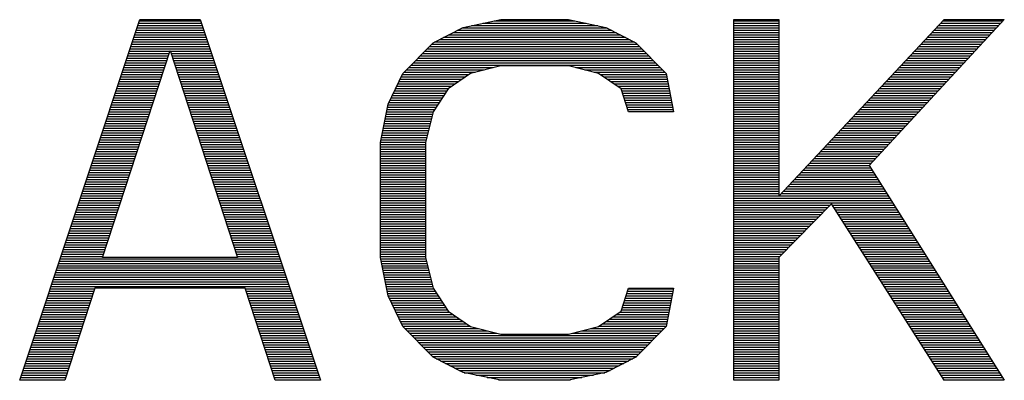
# Model space of a CAD drawing. Header units: millimetres. Extents: x 0 to 420, y -116 to 297.
# Tile 27 of 73: x 135 to 153, y 162 to 168. Entities that reach past the tile are written whole.
import ezdxf

# ---------------------------------------------------------------- set-up
doc = ezdxf.new("R2010")
doc.units = ezdxf.units.MM
doc.header["$LTSCALE"] = 23.1
doc.layers.get('0').update_dxf_attribs({"linetype": 'CONTINUOUS'})

msp = doc.modelspace()

# ---------------------------------------------------------------- linework, layer by layer
at = {"color": 7, "linetype": 'Continuous'}
for p, q in [((135.174, 161.783), (137.341, 168.283)), ((137.341, 168.283), (138.424, 168.283)), ((138.424, 168.283), (140.591, 161.783)), ((143.164, 168.144), (143.841, 168.283)), ((143.841, 168.283), (145.06, 168.283)), ((145.06, 168.283), (145.737, 168.144)), ((148.039, 161.783), (148.039, 168.283)), ((148.039, 168.283), (148.851, 168.283)), ((148.851, 165.102), (151.83, 168.283)), ((148.851, 168.283), (148.851, 165.102)), ((152.914, 168.283), (150.476, 165.655)), ((151.83, 168.283), (152.914, 168.283)), ((142.622, 167.868), (143.164, 168.144)), ((145.737, 168.144), (146.278, 167.868)), ((142.08, 167.315), (142.622, 167.868)), ((146.278, 167.868), (146.82, 167.315)), ((136.664, 163.995), (137.883, 167.729)), ((137.883, 167.729), (139.101, 163.995)), ((141.81, 166.761), (142.08, 167.315)), ((143.299, 167.315), (142.893, 167.038)), ((143.841, 167.453), (143.299, 167.315)), ((145.06, 167.453), (143.841, 167.453)), ((145.601, 167.315), (145.06, 167.453)), ((146.008, 167.038), (145.601, 167.315)), ((146.82, 167.315), (146.955, 166.623)), ((142.893, 167.038), (142.622, 166.623)), ((146.143, 166.623), (146.008, 167.038)), ((141.674, 166.07), (141.81, 166.761)), ((142.622, 166.623), (142.487, 166.07)), ((146.955, 166.623), (146.143, 166.623)), ((141.674, 163.995), (141.674, 166.07)), ((142.487, 166.07), (142.487, 163.995)), ((150.476, 165.655), (152.914, 161.783)), ((149.799, 164.963), (148.851, 163.995)), ((151.83, 161.783), (149.799, 164.963)), ((139.101, 163.995), (136.664, 163.995)), ((141.81, 163.304), (141.674, 163.995)), ((142.487, 163.995), (142.622, 163.442)), ((148.851, 163.995), (148.851, 161.783)), ((136.528, 163.442), (135.987, 161.783)), ((139.237, 163.442), (136.528, 163.442)), ((139.778, 161.783), (139.237, 163.442)), ((142.622, 163.442), (142.893, 163.027)), ((146.008, 163.027), (146.143, 163.442)), ((146.143, 163.442), (146.955, 163.442)), ((146.955, 163.442), (146.82, 162.751)), ((142.08, 162.751), (141.81, 163.304)), ((142.893, 163.027), (143.299, 162.751)), ((145.601, 162.751), (146.008, 163.027)), ((142.622, 162.198), (142.08, 162.751)), ((143.299, 162.751), (143.841, 162.612)), ((145.06, 162.612), (145.601, 162.751)), ((146.82, 162.751), (146.278, 162.198)), ((143.841, 162.612), (145.06, 162.612)), ((143.164, 161.921), (142.622, 162.198)), ((146.278, 162.198), (145.737, 161.921)), ((143.841, 161.783), (143.164, 161.921)), ((145.737, 161.921), (145.06, 161.783)), ((135.987, 161.783), (135.174, 161.783)), ((140.591, 161.783), (139.778, 161.783)), ((145.06, 161.783), (143.841, 161.783)), ((148.851, 161.783), (148.039, 161.783)), ((152.914, 161.783), (151.83, 161.783))]:
    msp.add_line(p, q, dxfattribs=at)
at = {"color": 2, "linetype": 'Continuous'}
for p, q in [((137.305, 168.175), (138.46, 168.175)), ((137.319, 168.217), (138.446, 168.217)), ((137.333, 168.259), (138.432, 168.259)), ((143.312, 168.175), (145.588, 168.175)), ((143.518, 168.217), (145.383, 168.217)), ((143.723, 168.259), (145.177, 168.259)), ((148.039, 168.259), (148.851, 168.259)), ((148.039, 168.217), (148.851, 168.217)), ((148.039, 168.175), (148.851, 168.175)), ((151.729, 168.175), (152.814, 168.175)), ((151.769, 168.217), (152.853, 168.217)), ((151.808, 168.259), (152.892, 168.259)), ((137.249, 168.007), (138.516, 168.007)), ((137.263, 168.049), (138.502, 168.049)), ((137.277, 168.091), (138.488, 168.091)), ((137.291, 168.133), (138.474, 168.133)), ((142.894, 168.007), (146.006, 168.007)), ((142.976, 168.049), (145.924, 168.049)), ((143.059, 168.091), (145.842, 168.091)), ((143.141, 168.133), (145.76, 168.133)), ((148.039, 168.133), (148.851, 168.133)), ((148.039, 168.091), (148.851, 168.091)), ((148.039, 168.049), (148.851, 168.049)), ((148.039, 168.007), (148.851, 168.007)), ((151.572, 168.007), (152.658, 168.007)), ((151.611, 168.049), (152.697, 168.049)), ((151.651, 168.091), (152.736, 168.091)), ((151.69, 168.133), (152.775, 168.133)), ((137.193, 167.839), (138.572, 167.839)), ((137.207, 167.881), (138.558, 167.881)), ((137.221, 167.923), (138.544, 167.923)), ((137.235, 167.965), (138.53, 167.965)), ((142.594, 167.839), (146.307, 167.839)), ((142.647, 167.881), (146.253, 167.881)), ((142.73, 167.923), (146.171, 167.923)), ((142.812, 167.965), (146.089, 167.965)), ((148.039, 167.965), (148.851, 167.965)), ((148.039, 167.923), (148.851, 167.923)), ((148.039, 167.881), (148.851, 167.881)), ((148.039, 167.839), (148.851, 167.839)), ((151.415, 167.839), (152.502, 167.839)), ((151.454, 167.881), (152.541, 167.881)), ((151.493, 167.923), (152.58, 167.923)), ((151.533, 167.965), (152.619, 167.965)), ((137.137, 167.671), (137.863, 167.671)), ((137.151, 167.713), (137.877, 167.713)), ((137.165, 167.755), (138.6, 167.755)), ((137.179, 167.797), (138.586, 167.797)), ((137.888, 167.713), (138.614, 167.713)), ((137.902, 167.671), (138.628, 167.671)), ((142.429, 167.671), (146.471, 167.671)), ((142.47, 167.713), (146.43, 167.713)), ((142.511, 167.755), (146.389, 167.755)), ((142.552, 167.797), (146.348, 167.797)), ((148.039, 167.797), (148.851, 167.797)), ((148.039, 167.755), (148.851, 167.755)), ((148.039, 167.713), (148.851, 167.713)), ((148.039, 167.671), (148.851, 167.671)), ((151.257, 167.671), (152.346, 167.671)), ((151.297, 167.713), (152.385, 167.713)), ((151.336, 167.755), (152.424, 167.755)), ((151.375, 167.797), (152.463, 167.797)), ((137.081, 167.503), (137.808, 167.503)), ((137.095, 167.545), (137.822, 167.545)), ((137.109, 167.587), (137.836, 167.587)), ((137.123, 167.629), (137.85, 167.629)), ((137.915, 167.629), (138.642, 167.629)), ((137.929, 167.587), (138.656, 167.587)), ((137.943, 167.545), (138.67, 167.545)), ((137.957, 167.503), (138.684, 167.503)), ((142.265, 167.503), (146.636, 167.503)), ((142.306, 167.545), (146.595, 167.545)), ((142.347, 167.587), (146.554, 167.587)), ((142.388, 167.629), (146.512, 167.629)), ((148.039, 167.629), (148.851, 167.629)), ((148.039, 167.587), (148.851, 167.587)), ((148.039, 167.545), (148.851, 167.545)), ((148.039, 167.503), (148.851, 167.503)), ((151.1, 167.503), (152.19, 167.503)), ((151.139, 167.545), (152.229, 167.545)), ((151.179, 167.587), (152.268, 167.587)), ((151.218, 167.629), (152.307, 167.629)), ((137.011, 167.293), (137.74, 167.293)), ((137.025, 167.335), (137.754, 167.335)), ((137.039, 167.377), (137.767, 167.377)), ((137.053, 167.419), (137.781, 167.419)), ((137.067, 167.461), (137.795, 167.461)), ((137.97, 167.461), (138.698, 167.461)), ((137.984, 167.419), (138.712, 167.419)), ((137.998, 167.377), (138.726, 167.377)), ((138.011, 167.335), (138.74, 167.335)), ((138.025, 167.293), (138.754, 167.293)), ((142.07, 167.293), (143.267, 167.293)), ((142.1, 167.335), (143.378, 167.335)), ((142.141, 167.377), (143.542, 167.377)), ((142.182, 167.419), (143.707, 167.419)), ((142.223, 167.461), (146.677, 167.461)), ((145.194, 167.419), (146.718, 167.419)), ((145.358, 167.377), (146.759, 167.377)), ((145.523, 167.335), (146.8, 167.335)), ((145.633, 167.293), (146.824, 167.293)), ((148.039, 167.461), (148.851, 167.461)), ((148.039, 167.419), (148.851, 167.419)), ((148.039, 167.377), (148.851, 167.377)), ((148.039, 167.335), (148.851, 167.335)), ((148.039, 167.293), (148.851, 167.293)), ((150.903, 167.293), (151.995, 167.293)), ((150.943, 167.335), (152.034, 167.335)), ((150.982, 167.377), (152.073, 167.377)), ((151.021, 167.419), (152.112, 167.419)), ((151.061, 167.461), (152.151, 167.461)), ((136.955, 167.125), (137.685, 167.125)), ((136.969, 167.167), (137.699, 167.167)), ((136.983, 167.209), (137.713, 167.209)), ((136.997, 167.251), (137.726, 167.251)), ((138.039, 167.251), (138.768, 167.251)), ((138.053, 167.209), (138.782, 167.209)), ((138.066, 167.167), (138.796, 167.167)), ((138.08, 167.125), (138.81, 167.125)), ((141.987, 167.125), (143.02, 167.125)), ((142.008, 167.167), (143.082, 167.167)), ((142.029, 167.209), (143.144, 167.209)), ((142.049, 167.251), (143.205, 167.251)), ((145.695, 167.251), (146.833, 167.251)), ((145.757, 167.209), (146.841, 167.209)), ((145.819, 167.167), (146.849, 167.167)), ((145.88, 167.125), (146.857, 167.125)), ((148.039, 167.251), (148.851, 167.251)), ((148.039, 167.209), (148.851, 167.209)), ((148.039, 167.167), (148.851, 167.167)), ((148.039, 167.125), (148.851, 167.125)), ((150.746, 167.125), (151.84, 167.125)), ((150.785, 167.167), (151.879, 167.167)), ((150.825, 167.209), (151.917, 167.209)), ((150.864, 167.251), (151.956, 167.251)), ((136.899, 166.957), (137.63, 166.957)), ((136.913, 166.999), (137.644, 166.999)), ((136.927, 167.041), (137.658, 167.041)), ((136.941, 167.083), (137.671, 167.083)), ((138.094, 167.083), (138.824, 167.083)), ((138.107, 167.041), (138.838, 167.041)), ((138.121, 166.999), (138.852, 166.999)), ((138.135, 166.957), (138.866, 166.957)), ((141.905, 166.957), (142.84, 166.957)), ((141.926, 166.999), (142.867, 166.999)), ((141.946, 167.041), (142.897, 167.041)), ((141.967, 167.083), (142.959, 167.083)), ((145.942, 167.083), (146.865, 167.083)), ((146.004, 167.041), (146.874, 167.041)), ((146.02, 166.999), (146.882, 166.999)), ((146.034, 166.957), (146.89, 166.957)), ((148.039, 167.083), (148.851, 167.083)), ((148.039, 167.041), (148.851, 167.041)), ((148.039, 166.999), (148.851, 166.999)), ((148.039, 166.957), (148.851, 166.957)), ((150.589, 166.957), (151.684, 166.957)), ((150.628, 166.999), (151.723, 166.999)), ((150.667, 167.041), (151.762, 167.041)), ((150.707, 167.083), (151.801, 167.083)), ((136.843, 166.789), (137.575, 166.789)), ((136.857, 166.831), (137.589, 166.831)), ((136.871, 166.873), (137.603, 166.873)), ((136.885, 166.915), (137.617, 166.915)), ((138.148, 166.915), (138.88, 166.915)), ((138.162, 166.873), (138.894, 166.873)), ((138.176, 166.831), (138.908, 166.831)), ((138.19, 166.789), (138.922, 166.789)), ((141.823, 166.789), (142.73, 166.789)), ((141.844, 166.831), (142.758, 166.831)), ((141.864, 166.873), (142.785, 166.873)), ((141.885, 166.915), (142.812, 166.915)), ((146.048, 166.915), (146.898, 166.915)), ((146.061, 166.873), (146.907, 166.873)), ((146.075, 166.831), (146.915, 166.831)), ((146.089, 166.789), (146.923, 166.789)), ((148.039, 166.915), (148.851, 166.915)), ((148.039, 166.873), (148.851, 166.873)), ((148.039, 166.831), (148.851, 166.831)), ((148.039, 166.789), (148.851, 166.789)), ((150.431, 166.789), (151.528, 166.789)), ((150.47, 166.831), (151.567, 166.831)), ((150.51, 166.873), (151.606, 166.873)), ((150.549, 166.915), (151.645, 166.915)), ((136.773, 166.579), (137.507, 166.579)), ((136.787, 166.621), (137.521, 166.621)), ((136.801, 166.663), (137.534, 166.663)), ((136.815, 166.705), (137.548, 166.705)), ((136.829, 166.747), (137.562, 166.747)), ((138.203, 166.747), (138.936, 166.747)), ((138.217, 166.705), (138.95, 166.705)), ((138.231, 166.663), (138.964, 166.663)), ((138.244, 166.621), (138.978, 166.621)), ((138.258, 166.579), (138.992, 166.579)), ((141.774, 166.579), (142.611, 166.579)), ((141.782, 166.621), (142.622, 166.621)), ((141.79, 166.663), (142.648, 166.663)), ((141.798, 166.705), (142.675, 166.705)), ((141.807, 166.747), (142.703, 166.747)), ((146.103, 166.747), (146.931, 166.747)), ((146.116, 166.705), (146.939, 166.705)), ((146.13, 166.663), (146.948, 166.663)), ((148.039, 166.747), (148.851, 166.747)), ((148.039, 166.705), (148.851, 166.705)), ((148.039, 166.663), (148.851, 166.663)), ((148.039, 166.621), (148.851, 166.621)), ((148.039, 166.579), (148.851, 166.579)), ((150.234, 166.579), (151.333, 166.579)), ((150.274, 166.621), (151.372, 166.621)), ((150.313, 166.663), (151.411, 166.663)), ((150.352, 166.705), (151.45, 166.705)), ((150.392, 166.747), (151.489, 166.747)), ((136.717, 166.411), (137.452, 166.411)), ((136.731, 166.453), (137.466, 166.453)), ((136.745, 166.495), (137.479, 166.495)), ((136.759, 166.537), (137.493, 166.537)), ((138.272, 166.537), (139.006, 166.537)), ((138.286, 166.495), (139.02, 166.495)), ((138.299, 166.453), (139.034, 166.453)), ((138.313, 166.411), (139.048, 166.411)), ((141.741, 166.411), (142.57, 166.411)), ((141.749, 166.453), (142.58, 166.453)), ((141.757, 166.495), (142.591, 166.495)), ((141.766, 166.537), (142.601, 166.537)), ((148.039, 166.537), (148.851, 166.537)), ((148.039, 166.495), (148.851, 166.495)), ((148.039, 166.453), (148.851, 166.453)), ((148.039, 166.411), (148.851, 166.411)), ((150.077, 166.411), (151.177, 166.411)), ((150.116, 166.453), (151.216, 166.453)), ((150.156, 166.495), (151.255, 166.495)), ((150.195, 166.537), (151.294, 166.537)), ((136.661, 166.243), (137.397, 166.243)), ((136.675, 166.285), (137.411, 166.285)), ((136.689, 166.327), (137.425, 166.327)), ((136.703, 166.369), (137.438, 166.369)), ((138.327, 166.369), (139.062, 166.369)), ((138.34, 166.327), (139.076, 166.327)), ((138.354, 166.285), (139.09, 166.285)), ((138.368, 166.243), (139.104, 166.243)), ((141.708, 166.243), (142.529, 166.243)), ((141.716, 166.285), (142.539, 166.285)), ((141.724, 166.327), (142.55, 166.327)), ((141.733, 166.369), (142.56, 166.369)), ((148.039, 166.369), (148.851, 166.369)), ((148.039, 166.327), (148.851, 166.327)), ((148.039, 166.285), (148.851, 166.285)), ((148.039, 166.243), (148.851, 166.243)), ((149.92, 166.243), (151.021, 166.243)), ((149.959, 166.285), (151.06, 166.285)), ((149.998, 166.327), (151.099, 166.327)), ((150.038, 166.369), (151.138, 166.369)), ((136.605, 166.075), (137.342, 166.075)), ((136.619, 166.117), (137.356, 166.117)), ((136.633, 166.159), (137.37, 166.159)), ((136.647, 166.201), (137.384, 166.201)), ((138.382, 166.201), (139.118, 166.201)), ((138.395, 166.159), (139.132, 166.159)), ((138.409, 166.117), (139.146, 166.117)), ((138.423, 166.075), (139.16, 166.075)), ((141.675, 166.075), (142.488, 166.075)), ((141.683, 166.117), (142.498, 166.117)), ((141.692, 166.159), (142.508, 166.159)), ((141.7, 166.201), (142.519, 166.201)), ((148.039, 166.201), (148.851, 166.201)), ((148.039, 166.159), (148.851, 166.159)), ((148.039, 166.117), (148.851, 166.117)), ((148.039, 166.075), (148.851, 166.075)), ((149.762, 166.075), (150.866, 166.075)), ((149.802, 166.117), (150.905, 166.117)), ((149.841, 166.159), (150.943, 166.159)), ((149.88, 166.201), (150.982, 166.201)), ((136.549, 165.907), (137.288, 165.907)), ((136.563, 165.949), (137.301, 165.949)), ((136.577, 165.991), (137.315, 165.991)), ((136.591, 166.033), (137.329, 166.033)), ((138.436, 166.033), (139.174, 166.033)), ((138.45, 165.991), (139.188, 165.991)), ((138.464, 165.949), (139.202, 165.949)), ((138.477, 165.907), (139.216, 165.907)), ((141.674, 166.033), (142.487, 166.033)), ((141.674, 165.991), (142.487, 165.991)), ((141.674, 165.949), (142.487, 165.949)), ((141.674, 165.907), (142.487, 165.907)), ((148.039, 166.033), (148.851, 166.033)), ((148.039, 165.991), (148.851, 165.991)), ((148.039, 165.949), (148.851, 165.949)), ((148.039, 165.907), (148.851, 165.907)), ((149.605, 165.907), (150.71, 165.907)), ((149.644, 165.949), (150.749, 165.949)), ((149.684, 165.991), (150.788, 165.991)), ((149.723, 166.033), (150.827, 166.033)), ((136.479, 165.697), (137.219, 165.697)), ((136.493, 165.739), (137.233, 165.739)), ((136.507, 165.781), (137.246, 165.781)), ((136.521, 165.823), (137.26, 165.823)), ((136.535, 165.865), (137.274, 165.865)), ((138.491, 165.865), (139.23, 165.865)), ((138.505, 165.823), (139.244, 165.823)), ((138.519, 165.781), (139.258, 165.781)), ((138.532, 165.739), (139.272, 165.739)), ((138.546, 165.697), (139.286, 165.697)), ((141.674, 165.865), (142.487, 165.865)), ((141.674, 165.823), (142.487, 165.823)), ((141.674, 165.781), (142.487, 165.781)), ((141.674, 165.739), (142.487, 165.739)), ((141.674, 165.697), (142.487, 165.697)), ((148.039, 165.865), (148.851, 165.865)), ((148.039, 165.823), (148.851, 165.823)), ((148.039, 165.781), (148.851, 165.781)), ((148.039, 165.739), (148.851, 165.739)), ((148.039, 165.697), (148.851, 165.697)), ((149.408, 165.697), (150.515, 165.697)), ((149.448, 165.739), (150.554, 165.739)), ((149.487, 165.781), (150.593, 165.781)), ((149.526, 165.823), (150.632, 165.823)), ((149.566, 165.865), (150.671, 165.865)), ((136.423, 165.529), (137.164, 165.529)), ((136.437, 165.571), (137.178, 165.571)), ((136.451, 165.613), (137.192, 165.613)), ((136.465, 165.655), (137.205, 165.655)), ((138.56, 165.655), (139.3, 165.655)), ((138.573, 165.613), (139.314, 165.613)), ((138.587, 165.571), (139.328, 165.571)), ((138.601, 165.529), (139.342, 165.529)), ((141.674, 165.655), (142.487, 165.655)), ((141.674, 165.613), (142.487, 165.613)), ((141.674, 165.571), (142.487, 165.571)), ((141.674, 165.529), (142.487, 165.529)), ((148.039, 165.655), (148.851, 165.655)), ((148.039, 165.613), (148.851, 165.613)), ((148.039, 165.571), (148.851, 165.571)), ((148.039, 165.529), (148.851, 165.529)), ((149.251, 165.529), (150.556, 165.529)), ((149.29, 165.571), (150.529, 165.571)), ((149.33, 165.613), (150.503, 165.613)), ((149.369, 165.655), (150.476, 165.655)), ((136.367, 165.361), (137.109, 165.361)), ((136.381, 165.403), (137.123, 165.403)), ((136.395, 165.445), (137.137, 165.445)), ((136.409, 165.487), (137.15, 165.487)), ((138.615, 165.487), (139.356, 165.487)), ((138.628, 165.445), (139.37, 165.445)), ((138.642, 165.403), (139.384, 165.403)), ((138.656, 165.361), (139.398, 165.361)), ((141.674, 165.487), (142.487, 165.487)), ((141.674, 165.445), (142.487, 165.445)), ((141.674, 165.403), (142.487, 165.403)), ((141.674, 165.361), (142.487, 165.361)), ((148.039, 165.487), (148.851, 165.487)), ((148.039, 165.445), (148.851, 165.445)), ((148.039, 165.403), (148.851, 165.403)), ((148.039, 165.361), (148.851, 165.361)), ((149.094, 165.361), (150.662, 165.361)), ((149.133, 165.403), (150.635, 165.403)), ((149.172, 165.445), (150.609, 165.445)), ((149.212, 165.487), (150.582, 165.487)), ((136.311, 165.193), (137.055, 165.193)), ((136.325, 165.235), (137.068, 165.235)), ((136.339, 165.277), (137.082, 165.277)), ((136.353, 165.319), (137.096, 165.319)), ((138.669, 165.319), (139.412, 165.319)), ((138.683, 165.277), (139.426, 165.277)), ((138.697, 165.235), (139.44, 165.235)), ((138.711, 165.193), (139.454, 165.193)), ((141.674, 165.319), (142.487, 165.319)), ((141.674, 165.277), (142.487, 165.277)), ((141.674, 165.235), (142.487, 165.235)), ((141.674, 165.193), (142.487, 165.193)), ((148.039, 165.319), (148.851, 165.319)), ((148.039, 165.277), (148.851, 165.277)), ((148.039, 165.235), (148.851, 165.235)), ((148.039, 165.193), (148.851, 165.193)), ((148.936, 165.193), (150.767, 165.193)), ((148.976, 165.235), (150.741, 165.235)), ((149.015, 165.277), (150.714, 165.277)), ((149.054, 165.319), (150.688, 165.319)), ((136.241, 164.983), (136.986, 164.983)), ((136.255, 165.025), (137, 165.025)), ((136.269, 165.067), (137.013, 165.067)), ((136.283, 165.109), (137.027, 165.109)), ((136.297, 165.151), (137.041, 165.151)), ((138.724, 165.151), (139.468, 165.151)), ((138.738, 165.109), (139.482, 165.109)), ((138.752, 165.067), (139.496, 165.067)), ((138.765, 165.025), (139.51, 165.025)), ((138.779, 164.983), (139.524, 164.983)), ((141.674, 165.151), (142.487, 165.151)), ((141.674, 165.109), (142.487, 165.109)), ((141.674, 165.067), (142.487, 165.067)), ((141.674, 165.025), (142.487, 165.025)), ((141.674, 164.983), (142.487, 164.983)), ((148.039, 165.151), (148.851, 165.151)), ((148.039, 165.109), (150.82, 165.109)), ((148.039, 165.067), (150.847, 165.067)), ((148.039, 165.025), (150.873, 165.025)), ((148.039, 164.983), (150.899, 164.983)), ((148.897, 165.151), (150.794, 165.151)), ((136.185, 164.815), (136.931, 164.815)), ((136.199, 164.857), (136.945, 164.857)), ((136.213, 164.899), (136.959, 164.899)), ((136.227, 164.941), (136.972, 164.941)), ((138.793, 164.941), (139.538, 164.941)), ((138.806, 164.899), (139.552, 164.899)), ((138.82, 164.857), (139.566, 164.857)), ((138.834, 164.815), (139.58, 164.815)), ((141.674, 164.941), (142.487, 164.941)), ((141.674, 164.899), (142.487, 164.899)), ((141.674, 164.857), (142.487, 164.857)), ((141.674, 164.815), (142.487, 164.815)), ((148.039, 164.941), (149.777, 164.941)), ((148.039, 164.899), (149.736, 164.899)), ((148.039, 164.857), (149.695, 164.857)), ((148.039, 164.815), (149.653, 164.815)), ((149.814, 164.941), (150.926, 164.941)), ((149.841, 164.899), (150.952, 164.899)), ((149.867, 164.857), (150.979, 164.857)), ((149.894, 164.815), (151.005, 164.815)), ((136.129, 164.647), (136.876, 164.647)), ((136.143, 164.689), (136.89, 164.689)), ((136.157, 164.731), (136.904, 164.731)), ((136.171, 164.773), (136.917, 164.773)), ((138.848, 164.773), (139.594, 164.773)), ((138.861, 164.731), (139.608, 164.731)), ((138.875, 164.689), (139.622, 164.689)), ((138.889, 164.647), (139.636, 164.647)), ((141.674, 164.773), (142.487, 164.773)), ((141.674, 164.731), (142.487, 164.731)), ((141.674, 164.689), (142.487, 164.689)), ((141.674, 164.647), (142.487, 164.647)), ((148.039, 164.773), (149.612, 164.773)), ((148.039, 164.731), (149.571, 164.731)), ((148.039, 164.689), (149.53, 164.689)), ((148.039, 164.647), (149.489, 164.647)), ((149.921, 164.773), (151.032, 164.773)), ((149.948, 164.731), (151.058, 164.731)), ((149.975, 164.689), (151.085, 164.689)), ((150.002, 164.647), (151.111, 164.647)), ((136.073, 164.479), (136.821, 164.479)), ((136.087, 164.521), (136.835, 164.521)), ((136.101, 164.563), (136.849, 164.563)), ((136.115, 164.605), (136.863, 164.605)), ((138.902, 164.605), (139.65, 164.605)), ((138.916, 164.563), (139.664, 164.563)), ((138.93, 164.521), (139.678, 164.521)), ((138.944, 164.479), (139.692, 164.479)), ((141.674, 164.605), (142.487, 164.605)), ((141.674, 164.563), (142.487, 164.563)), ((141.674, 164.521), (142.487, 164.521)), ((141.674, 164.479), (142.487, 164.479)), ((148.039, 164.605), (149.448, 164.605)), ((148.039, 164.563), (149.407, 164.563)), ((148.039, 164.521), (149.366, 164.521)), ((148.039, 164.479), (149.324, 164.479)), ((150.028, 164.605), (151.137, 164.605)), ((150.055, 164.563), (151.164, 164.563)), ((150.082, 164.521), (151.19, 164.521)), ((150.109, 164.479), (151.217, 164.479)), ((136.003, 164.269), (136.753, 164.269)), ((136.017, 164.311), (136.767, 164.311)), ((136.031, 164.353), (136.78, 164.353)), ((136.045, 164.395), (136.794, 164.395)), ((136.059, 164.437), (136.808, 164.437)), ((138.957, 164.437), (139.706, 164.437)), ((138.971, 164.395), (139.72, 164.395)), ((138.985, 164.353), (139.734, 164.353)), ((138.998, 164.311), (139.748, 164.311)), ((139.012, 164.269), (139.762, 164.269)), ((141.674, 164.437), (142.487, 164.437)), ((141.674, 164.395), (142.487, 164.395)), ((141.674, 164.353), (142.487, 164.353)), ((141.674, 164.311), (142.487, 164.311)), ((141.674, 164.269), (142.487, 164.269)), ((148.039, 164.437), (149.283, 164.437)), ((148.039, 164.395), (149.242, 164.395)), ((148.039, 164.353), (149.201, 164.353)), ((148.039, 164.311), (149.16, 164.311)), ((148.039, 164.269), (149.119, 164.269)), ((150.136, 164.437), (151.243, 164.437)), ((150.162, 164.395), (151.27, 164.395)), ((150.189, 164.353), (151.296, 164.353)), ((150.216, 164.311), (151.322, 164.311)), ((150.243, 164.269), (151.349, 164.269)), ((135.947, 164.101), (136.698, 164.101)), ((135.961, 164.143), (136.712, 164.143)), ((135.975, 164.185), (136.726, 164.185)), ((135.989, 164.227), (136.739, 164.227)), ((139.026, 164.227), (139.776, 164.227)), ((139.04, 164.185), (139.79, 164.185)), ((139.053, 164.143), (139.804, 164.143)), ((139.067, 164.101), (139.818, 164.101)), ((141.674, 164.227), (142.487, 164.227)), ((141.674, 164.185), (142.487, 164.185)), ((141.674, 164.143), (142.487, 164.143)), ((141.674, 164.101), (142.487, 164.101)), ((148.039, 164.227), (149.078, 164.227)), ((148.039, 164.185), (149.037, 164.185)), ((148.039, 164.143), (148.995, 164.143)), ((148.039, 164.101), (148.954, 164.101)), ((150.27, 164.227), (151.375, 164.227)), ((150.297, 164.185), (151.402, 164.185)), ((150.323, 164.143), (151.428, 164.143)), ((150.35, 164.101), (151.455, 164.101)), ((135.891, 163.933), (139.874, 163.933)), ((135.905, 163.975), (139.86, 163.975)), ((135.919, 164.017), (136.671, 164.017)), ((135.933, 164.059), (136.684, 164.059)), ((139.081, 164.059), (139.832, 164.059)), ((139.094, 164.017), (139.846, 164.017)), ((141.674, 164.059), (142.487, 164.059)), ((141.674, 164.017), (142.487, 164.017)), ((141.678, 163.975), (142.492, 163.975)), ((141.686, 163.933), (142.502, 163.933)), ((148.039, 164.059), (148.913, 164.059)), ((148.039, 164.017), (148.872, 164.017)), ((148.039, 163.975), (148.851, 163.975)), ((148.039, 163.933), (148.851, 163.933)), ((150.377, 164.059), (151.481, 164.059)), ((150.404, 164.017), (151.508, 164.017)), ((150.431, 163.975), (151.534, 163.975)), ((150.457, 163.933), (151.56, 163.933)), ((135.835, 163.765), (139.93, 163.765)), ((135.849, 163.807), (139.916, 163.807)), ((135.863, 163.849), (139.902, 163.849)), ((135.877, 163.891), (139.888, 163.891)), ((141.695, 163.891), (142.512, 163.891)), ((141.703, 163.849), (142.523, 163.849)), ((141.711, 163.807), (142.533, 163.807)), ((141.719, 163.765), (142.543, 163.765)), ((148.039, 163.891), (148.851, 163.891)), ((148.039, 163.849), (148.851, 163.849)), ((148.039, 163.807), (148.851, 163.807)), ((148.039, 163.765), (148.851, 163.765)), ((150.484, 163.891), (151.587, 163.891)), ((150.511, 163.849), (151.613, 163.849)), ((150.538, 163.807), (151.64, 163.807)), ((150.565, 163.765), (151.666, 163.765)), ((135.779, 163.597), (139.986, 163.597)), ((135.793, 163.639), (139.972, 163.639)), ((135.807, 163.681), (139.958, 163.681)), ((135.821, 163.723), (139.944, 163.723)), ((141.728, 163.723), (142.553, 163.723)), ((141.736, 163.681), (142.564, 163.681)), ((141.744, 163.639), (142.574, 163.639)), ((141.752, 163.597), (142.584, 163.597)), ((148.039, 163.723), (148.851, 163.723)), ((148.039, 163.681), (148.851, 163.681)), ((148.039, 163.639), (148.851, 163.639)), ((148.039, 163.597), (148.851, 163.597)), ((150.592, 163.723), (151.693, 163.723)), ((150.618, 163.681), (151.719, 163.681)), ((150.645, 163.639), (151.745, 163.639)), ((150.672, 163.597), (151.772, 163.597)), ((135.709, 163.387), (136.51, 163.387)), ((135.723, 163.429), (136.524, 163.429)), ((135.737, 163.471), (140.028, 163.471)), ((135.751, 163.513), (140.014, 163.513)), ((135.765, 163.555), (140, 163.555)), ((139.241, 163.429), (140.042, 163.429)), ((139.255, 163.387), (140.056, 163.387)), ((141.761, 163.555), (142.595, 163.555)), ((141.769, 163.513), (142.605, 163.513)), ((141.777, 163.471), (142.615, 163.471)), ((141.785, 163.429), (142.631, 163.429)), ((141.793, 163.387), (142.658, 163.387)), ((146.125, 163.387), (146.945, 163.387)), ((146.139, 163.429), (146.953, 163.429)), ((148.039, 163.555), (148.851, 163.555)), ((148.039, 163.513), (148.851, 163.513)), ((148.039, 163.471), (148.851, 163.471)), ((148.039, 163.429), (148.851, 163.429)), ((148.039, 163.387), (148.851, 163.387)), ((150.699, 163.555), (151.798, 163.555)), ((150.726, 163.513), (151.825, 163.513)), ((150.753, 163.471), (151.851, 163.471)), ((150.779, 163.429), (151.878, 163.429)), ((150.806, 163.387), (151.904, 163.387)), ((135.653, 163.219), (136.455, 163.219)), ((135.667, 163.261), (136.469, 163.261)), ((135.681, 163.303), (136.483, 163.303)), ((135.695, 163.345), (136.497, 163.345)), ((139.269, 163.345), (140.07, 163.345)), ((139.282, 163.303), (140.084, 163.303)), ((139.296, 163.261), (140.098, 163.261)), ((139.31, 163.219), (140.112, 163.219)), ((141.802, 163.345), (142.686, 163.345)), ((141.81, 163.303), (142.713, 163.303)), ((141.831, 163.261), (142.741, 163.261)), ((141.851, 163.219), (142.768, 163.219)), ((146.07, 163.219), (146.912, 163.219)), ((146.084, 163.261), (146.92, 163.261)), ((146.097, 163.303), (146.928, 163.303)), ((146.111, 163.345), (146.936, 163.345)), ((148.039, 163.345), (148.851, 163.345)), ((148.039, 163.303), (148.851, 163.303)), ((148.039, 163.261), (148.851, 163.261)), ((148.039, 163.219), (148.851, 163.219)), ((150.833, 163.345), (151.931, 163.345)), ((150.86, 163.303), (151.957, 163.303)), ((150.887, 163.261), (151.983, 163.261)), ((150.913, 163.219), (152.01, 163.219)), ((135.597, 163.051), (136.401, 163.051)), ((135.611, 163.093), (136.414, 163.093)), ((135.625, 163.135), (136.428, 163.135)), ((135.639, 163.177), (136.442, 163.177)), ((139.323, 163.177), (140.126, 163.177)), ((139.337, 163.135), (140.14, 163.135)), ((139.351, 163.093), (140.154, 163.093)), ((139.364, 163.051), (140.168, 163.051)), ((141.872, 163.177), (142.795, 163.177)), ((141.892, 163.135), (142.823, 163.135)), ((141.913, 163.093), (142.85, 163.093)), ((141.934, 163.051), (142.878, 163.051)), ((146.015, 163.051), (146.879, 163.051)), ((146.029, 163.093), (146.887, 163.093)), ((146.043, 163.135), (146.895, 163.135)), ((146.056, 163.177), (146.903, 163.177)), ((148.039, 163.177), (148.851, 163.177)), ((148.039, 163.135), (148.851, 163.135)), ((148.039, 163.093), (148.851, 163.093)), ((148.039, 163.051), (148.851, 163.051)), ((150.94, 163.177), (152.036, 163.177)), ((150.967, 163.135), (152.063, 163.135)), ((150.994, 163.093), (152.089, 163.093)), ((151.021, 163.051), (152.116, 163.051)), ((135.541, 162.883), (136.346, 162.883)), ((135.555, 162.925), (136.359, 162.925)), ((135.569, 162.967), (136.373, 162.967)), ((135.583, 163.009), (136.387, 163.009)), ((139.378, 163.009), (140.182, 163.009)), ((139.392, 162.967), (140.196, 162.967)), ((139.406, 162.925), (140.21, 162.925)), ((139.419, 162.883), (140.224, 162.883)), ((141.954, 163.009), (142.92, 163.009)), ((141.975, 162.967), (142.982, 162.967)), ((141.995, 162.925), (143.044, 162.925)), ((142.016, 162.883), (143.105, 162.883)), ((145.795, 162.883), (146.846, 162.883)), ((145.857, 162.925), (146.854, 162.925)), ((145.918, 162.967), (146.862, 162.967)), ((145.98, 163.009), (146.871, 163.009)), ((148.039, 163.009), (148.851, 163.009)), ((148.039, 162.967), (148.851, 162.967)), ((148.039, 162.925), (148.851, 162.925)), ((148.039, 162.883), (148.851, 162.883)), ((151.048, 163.009), (152.142, 163.009)), ((151.074, 162.967), (152.168, 162.967)), ((151.101, 162.925), (152.195, 162.925)), ((151.128, 162.883), (152.221, 162.883)), ((135.471, 162.673), (136.277, 162.673)), ((135.485, 162.715), (136.291, 162.715)), ((135.499, 162.757), (136.305, 162.757)), ((135.513, 162.799), (136.318, 162.799)), ((135.527, 162.841), (136.332, 162.841)), ((139.433, 162.841), (140.238, 162.841)), ((139.447, 162.799), (140.252, 162.799)), ((139.46, 162.757), (140.266, 162.757)), ((139.474, 162.715), (140.28, 162.715)), ((139.488, 162.673), (140.294, 162.673)), ((142.036, 162.841), (143.167, 162.841)), ((142.057, 162.799), (143.229, 162.799)), ((142.078, 162.757), (143.29, 162.757)), ((142.116, 162.715), (143.441, 162.715)), ((142.157, 162.673), (143.605, 162.673)), ((145.295, 162.673), (146.744, 162.673)), ((145.46, 162.715), (146.785, 162.715)), ((145.61, 162.757), (146.821, 162.757)), ((145.672, 162.799), (146.829, 162.799)), ((145.733, 162.841), (146.838, 162.841)), ((148.039, 162.841), (148.851, 162.841)), ((148.039, 162.799), (148.851, 162.799)), ((148.039, 162.757), (148.851, 162.757)), ((148.039, 162.715), (148.851, 162.715)), ((148.039, 162.673), (148.851, 162.673)), ((151.155, 162.841), (152.248, 162.841)), ((151.182, 162.799), (152.274, 162.799)), ((151.208, 162.757), (152.301, 162.757)), ((151.235, 162.715), (152.327, 162.715)), ((151.262, 162.673), (152.354, 162.673)), ((135.415, 162.505), (136.222, 162.505)), ((135.429, 162.547), (136.236, 162.547)), ((135.443, 162.589), (136.25, 162.589)), ((135.457, 162.631), (136.263, 162.631)), ((139.502, 162.631), (140.308, 162.631)), ((139.515, 162.589), (140.322, 162.589)), ((139.529, 162.547), (140.336, 162.547)), ((139.543, 162.505), (140.35, 162.505)), ((142.198, 162.631), (143.77, 162.631)), ((142.239, 162.589), (146.661, 162.589)), ((142.28, 162.547), (146.62, 162.547)), ((142.321, 162.505), (146.579, 162.505)), ((145.131, 162.631), (146.702, 162.631)), ((148.039, 162.631), (148.851, 162.631)), ((148.039, 162.589), (148.851, 162.589)), ((148.039, 162.547), (148.851, 162.547)), ((148.039, 162.505), (148.851, 162.505)), ((151.289, 162.631), (152.38, 162.631)), ((151.316, 162.589), (152.406, 162.589)), ((151.343, 162.547), (152.433, 162.547)), ((151.369, 162.505), (152.459, 162.505)), ((135.359, 162.337), (136.168, 162.337)), ((135.373, 162.379), (136.181, 162.379)), ((135.387, 162.421), (136.195, 162.421)), ((135.401, 162.463), (136.209, 162.463)), ((139.556, 162.463), (140.364, 162.463)), ((139.57, 162.421), (140.378, 162.421)), ((139.584, 162.379), (140.392, 162.379)), ((139.598, 162.337), (140.406, 162.337)), ((142.363, 162.463), (146.538, 162.463)), ((142.404, 162.421), (146.497, 162.421)), ((142.445, 162.379), (146.456, 162.379)), ((142.486, 162.337), (146.415, 162.337)), ((148.039, 162.463), (148.851, 162.463)), ((148.039, 162.421), (148.851, 162.421)), ((148.039, 162.379), (148.851, 162.379)), ((148.039, 162.337), (148.851, 162.337)), ((151.396, 162.463), (152.486, 162.463)), ((151.423, 162.421), (152.512, 162.421)), ((151.45, 162.379), (152.539, 162.379)), ((151.477, 162.337), (152.565, 162.337)), ((135.303, 162.169), (136.113, 162.169)), ((135.317, 162.211), (136.126, 162.211)), ((135.331, 162.253), (136.14, 162.253)), ((135.345, 162.295), (136.154, 162.295)), ((139.611, 162.295), (140.42, 162.295)), ((139.625, 162.253), (140.434, 162.253)), ((139.639, 162.211), (140.448, 162.211)), ((139.652, 162.169), (140.462, 162.169)), ((142.527, 162.295), (146.373, 162.295)), ((142.568, 162.253), (146.332, 162.253)), ((142.609, 162.211), (146.291, 162.211)), ((142.679, 162.169), (146.222, 162.169)), ((148.039, 162.295), (148.851, 162.295)), ((148.039, 162.253), (148.851, 162.253)), ((148.039, 162.211), (148.851, 162.211)), ((148.039, 162.169), (148.851, 162.169)), ((151.503, 162.295), (152.591, 162.295)), ((151.53, 162.253), (152.618, 162.253)), ((151.557, 162.211), (152.644, 162.211)), ((151.584, 162.169), (152.671, 162.169)), ((135.247, 162.001), (136.058, 162.001)), ((135.261, 162.043), (136.072, 162.043)), ((135.275, 162.085), (136.085, 162.085)), ((135.289, 162.127), (136.099, 162.127)), ((139.666, 162.127), (140.476, 162.127)), ((139.68, 162.085), (140.49, 162.085)), ((139.693, 162.043), (140.504, 162.043)), ((139.707, 162.001), (140.518, 162.001)), ((142.761, 162.127), (146.14, 162.127)), ((142.843, 162.085), (146.057, 162.085)), ((142.925, 162.043), (145.975, 162.043)), ((143.008, 162.001), (145.893, 162.001)), ((148.039, 162.127), (148.851, 162.127)), ((148.039, 162.085), (148.851, 162.085)), ((148.039, 162.043), (148.851, 162.043)), ((148.039, 162.001), (148.851, 162.001)), ((151.611, 162.127), (152.697, 162.127)), ((151.638, 162.085), (152.724, 162.085)), ((151.664, 162.043), (152.75, 162.043)), ((151.691, 162.001), (152.777, 162.001)), ((135.177, 161.791), (135.989, 161.791)), ((135.191, 161.833), (136.003, 161.833)), ((135.205, 161.875), (136.017, 161.875)), ((135.219, 161.917), (136.03, 161.917)), ((135.233, 161.959), (136.044, 161.959)), ((139.721, 161.959), (140.532, 161.959)), ((139.735, 161.917), (140.546, 161.917)), ((139.748, 161.875), (140.56, 161.875)), ((139.762, 161.833), (140.574, 161.833)), ((139.776, 161.791), (140.588, 161.791)), ((143.09, 161.959), (145.811, 161.959)), ((143.185, 161.917), (145.716, 161.917)), ((143.39, 161.875), (145.51, 161.875)), ((143.596, 161.833), (145.304, 161.833)), ((143.802, 161.791), (145.099, 161.791)), ((148.039, 161.959), (148.851, 161.959)), ((148.039, 161.917), (148.851, 161.917)), ((148.039, 161.875), (148.851, 161.875)), ((148.039, 161.833), (148.851, 161.833)), ((148.039, 161.791), (148.851, 161.791)), ((151.718, 161.959), (152.803, 161.959)), ((151.745, 161.917), (152.829, 161.917)), ((151.772, 161.875), (152.856, 161.875)), ((151.799, 161.833), (152.882, 161.833)), ((151.825, 161.791), (152.909, 161.791))]:
    msp.add_line(p, q, dxfattribs=at)

doc.saveas('drawing.dxf')
